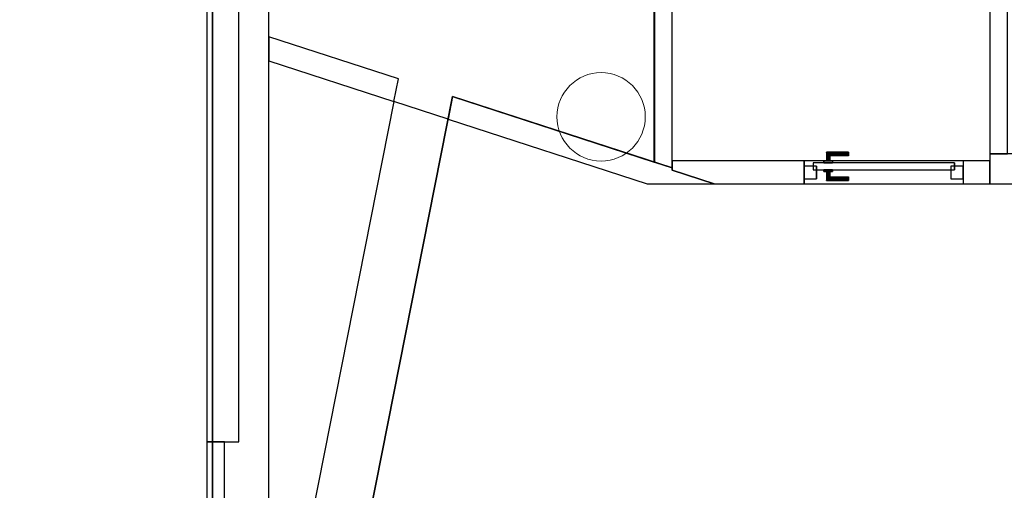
# Model space of a CAD drawing. Header units: metres. Extents: x 391.1 to 427.5, y 12.8 to 28.4.
# Tile 18 of 195: x 397.8 to 403.3, y 21.7 to 24.4. Entities that reach past the tile are written whole.
import ezdxf

# ---------------------------------------------------------------- set-up
doc = ezdxf.new("R2010")
doc.units = ezdxf.units.M
doc.layers.add('01_CARPINTERIA', color=5, linetype='Continuous', lineweight=25, true_color=0x0000ff)
doc.layers.add('01_SUELOS', color=7, linetype='Continuous', lineweight=25, true_color=0x007f00)
for name, color, linetype, lineweight in [('A-COLS-____-MCUT', 7, 'Continuous', 18), ('A-COLS-____-OTLN', 7, 'Continuous', 18), ('A-GENM-____-OTLN', 7, 'Continuous', 18), ('A-WALL-____-MCUT', 7, 'Continuous', 25), ('A-WALL-____-OTLN', 7, 'Continuous', 25)]:
    doc.layers.add(name, color=color, linetype=linetype, lineweight=lineweight)

# ---------------------------------------------------------------- blocks, each defined once
blk = doc.blocks.new('Family - Evans PA-151993-03_ELEC_P0A')
at = {"layer": 'A-WALL-____-MCUT', "color": 253, "true_color": 0xaaaaaa}
for p, q in [((-0.0423, 0.13), (0, 0)), ((0.728, 0.13), (-0.0423, 0.13)), ((0.7435, 0), (0.728, 0.13)), ((0, 0), (0.7435, 0))]:
    blk.add_line(p, q, dxfattribs=at)
at = {"layer": 'A-WALL-____-OTLN', "color": 253, "true_color": 0xaaaaaa}
for p, q in [((-0.0423, 0.13), (0, 0)), ((0.728, 0.13), (-0.0423, 0.13)), ((0.7435, 0), (0.728, 0.13)), ((0, 0), (0.7435, 0))]:
    blk.add_line(p, q, dxfattribs=at)
at = {"layer": 'A-WALL-____-OTLN', "color": 253, "lineweight": 18, "true_color": 0xaaaaaa}
blk.add_line((0, 0), (0.7435, 0), dxfattribs=at)
blk = doc.blocks.new('Family - Evans PA-152013-03_ELEC_P0A')
at = {"layer": 'A-WALL-____-MCUT', "color": 253, "true_color": 0xaaaaaa}
for p, q in [((2.1178, 10.7049), (0, 0)), ((2.4243, 10.6052), (2.1178, 10.7049)), ((0.3262, 0), (2.4243, 10.6052))]:
    blk.add_line(p, q, dxfattribs=at)
at = {"layer": 'A-WALL-____-OTLN', "color": 253, "true_color": 0xaaaaaa}
for p, q in [((2.1178, 10.7049), (0, 0)), ((2.4243, 10.6052), (2.1178, 10.7049)), ((0.3262, 0), (2.4243, 10.6052))]:
    blk.add_line(p, q, dxfattribs=at)
blk = doc.blocks.new('Family - Evans PA-152152-03_ELEC_P0A')
at = {"layer": 'A-WALL-____-MCUT', "color": 253, "true_color": 0xaaaaaa}
for p, q in [((15.0232, 0.32), (0, 0.32)), ((0, 0), (15.0232, 0))]:
    blk.add_line(p, q, dxfattribs=at)
at = {"layer": 'A-WALL-____-OTLN', "color": 253, "true_color": 0xaaaaaa}
for p, q in [((15.0232, 0.32), (0, 0.32)), ((0, 0), (15.0232, 0))]:
    blk.add_line(p, q, dxfattribs=at)
at = {"layer": 'A-WALL-____-OTLN', "color": 253, "lineweight": 18, "true_color": 0xaaaaaa}
blk.add_line((0, 0), (15.0232, 0), dxfattribs=at)
blk = doc.blocks.new('Family - Fals sostre PA-152185-03_ELEC_P0A')
at = {"layer": '01_SUELOS', "color": 9, "true_color": 0xaad4aa}
for p, q in [((6.9075, 0), (6.9075, 15.0232)), ((6.9075, 15.0232), (6.9075, 0))]:
    blk.add_line(p, q, dxfattribs=at)
blk = doc.blocks.new('Family - LONDR55-XX_ZZ-ARQ-CAA-M3D-Londres55-152332-03_ELEC_P0A')
at = {"layer": '01_CARPINTERIA', "color": 161, "true_color": 0xaaaaff}
for p, q in [((0.1263, 0.1487), (0.125, 0.15)), ((0.125, 0.15), (0.125, 0.1)), ((0.125, 0.15), (0.1263, 0.1487)), ((0.25, 0.15), (0.125, 0.15)), ((0.13, 0.145), (0.1263, 0.1487)), ((0.1263, 0.1487), (0.1263, 0.1)), ((0.1263, 0.1487), (0.1263, 0.1)), ((0.1263, 0.1487), (0.13, 0.145)), ((0.25, 0.1487), (0.1263, 0.1487)), ((0.25, 0.1487), (0.1263, 0.1487)), ((0.135, 0.14), (0.13, 0.145)), ((0.13, 0.145), (0.13, 0.1)), ((0.13, 0.145), (0.13, 0.1)), ((0.13, 0.145), (0.135, 0.14)), ((0.25, 0.145), (0.13, 0.145)), ((0.25, 0.145), (0.13, 0.145)), ((0.135, 0.1), (0.135, 0.14)), ((0.135, 0.14), (0.135, 0.1)), ((0.135, 0.14), (0.14, 0.135)), ((0.14, 0.135), (0.135, 0.14)), ((0.135, 0.14), (0.25, 0.14)), ((0.25, 0.14), (0.135, 0.14)), ((0.14, 0.135), (0.14, 0.1)), ((0.14, 0.135), (0.1437, 0.1313)), ((0.1437, 0.1313), (0.14, 0.135)), ((0.14, 0.135), (0.14, 0.1)), ((0.25, 0.135), (0.14, 0.135)), ((0.25, 0.135), (0.14, 0.135)), ((0.1437, 0.1313), (0.1437, 0.1)), ((0.1437, 0.1313), (0.145, 0.13)), ((0.145, 0.13), (0.1437, 0.1313)), ((0.1437, 0.1313), (0.1437, 0.1)), ((0.25, 0.1313), (0.1437, 0.1313)), ((0.25, 0.1313), (0.1437, 0.1313)), ((0.145, 0.13), (0.145, 0.1)), ((0.25, 0.13), (0.145, 0.13)), ((0.25, 0.1487), (0.25, 0.15)), ((0.25, 0.15), (0.25, 0.1487)), ((0.25, 0.145), (0.25, 0.1487)), ((0.25, 0.1487), (0.25, 0.145)), ((0.25, 0.145), (0.25, 0.14)), ((0.25, 0.14), (0.25, 0.145)), ((0.25, 0.14), (0.25, 0.135)), ((0.25, 0.135), (0.25, 0.14)), ((0.25, 0.135), (0.25, 0.1313)), ((0.25, 0.1313), (0.25, 0.135)), ((0.25, 0.1313), (0.25, 0.13)), ((0.25, 0.13), (0.25, 0.1313)), ((0.07, 0.07), (0, 0.07)), ((0, 0.07), (0, 0)), ((0.07, 0.07), (0, 0.07)), ((0, 0.07), (0, 0)), ((0.85, 0.09), (0.05, 0.09)), ((0.05, 0.09), (0.05, 0.05)), ((0.85, 0.09), (0.05, 0.09)), ((0.05, 0.09), (0.05, 0.05)), ((0.07, 0), (0.07, 0.07)), ((0.07, 0.07), (0.07, 0)), ((0.16, 0.1), (0.11, 0.1)), ((0.11, 0.1), (0.16, 0.1)), ((0.11, 0.1), (0.11, 0.09)), ((0.11, 0.09), (0.11, 0.1)), ((0.16, 0.09), (0.11, 0.09)), ((0.11, 0.09), (0.16, 0.09)), ((0.1263, 0.1), (0.125, 0.1)), ((0.125, 0.1), (0.1263, 0.1)), ((0.13, 0.1), (0.1263, 0.1)), ((0.1263, 0.1), (0.13, 0.1)), ((0.135, 0.1), (0.13, 0.1)), ((0.13, 0.1), (0.135, 0.1)), ((0.14, 0.1), (0.135, 0.1)), ((0.135, 0.1), (0.14, 0.1)), ((0.14, 0.1), (0.1437, 0.1)), ((0.1437, 0.1), (0.14, 0.1)), ((0.1437, 0.1), (0.145, 0.1)), ((0.145, 0.1), (0.1437, 0.1)), ((0.16, 0.1), (0.16, 0.09)), ((0.16, 0.1), (0.16, 0.09)), ((0.9, 0.07), (0.83, 0.07)), ((0.83, 0.07), (0.83, 0)), ((0.9, 0.07), (0.83, 0.07)), ((0.83, 0.07), (0.83, 0)), ((0.85, 0.05), (0.85, 0.09)), ((0.85, 0.09), (0.85, 0.05)), ((0.9, 0), (0.9, 0.07)), ((0.9, 0.07), (0.9, 0)), ((0, 0), (0.07, 0)), ((0, 0), (0.07, 0)), ((0.05, 0.05), (0.85, 0.05)), ((0.05, 0.05), (0.85, 0.05)), ((0.11, 0.05), (0.16, 0.05)), ((0.16, 0.05), (0.11, 0.05)), ((0.11, 0.05), (0.11, 0.04)), ((0.11, 0.04), (0.11, 0.05)), ((0.11, 0.04), (0.16, 0.04)), ((0.16, 0.04), (0.11, 0.04)), ((0.1263, 0.04), (0.125, 0.04)), ((0.125, 0.04), (0.1263, 0.04)), ((0.125, 0.04), (0.125, -0.01)), ((0.13, 0.04), (0.1263, 0.04)), ((0.1263, 0.04), (0.13, 0.04)), ((0.1263, 0.04), (0.1263, -0.0087)), ((0.1263, 0.04), (0.1263, -0.0087)), ((0.13, 0.04), (0.135, 0.04)), ((0.135, 0.04), (0.13, 0.04)), ((0.13, 0.04), (0.13, -0.005)), ((0.13, 0.04), (0.13, -0.005)), ((0.135, 0.04), (0.14, 0.04)), ((0.14, 0.04), (0.135, 0.04)), ((0.135, 0), (0.135, 0.04)), ((0.135, 0.04), (0.135, 0)), ((0.14, 0.005), (0.135, 0)), ((0.135, 0), (0.14, 0.005)), ((0.25, 0), (0.135, 0)), ((0.135, 0), (0.25, 0)), ((0.14, 0.04), (0.1437, 0.04)), ((0.1437, 0.04), (0.14, 0.04)), ((0.14, 0.04), (0.14, 0.005)), ((0.14, 0.04), (0.14, 0.005)), ((0.1437, 0.0087), (0.14, 0.005)), ((0.14, 0.005), (0.1437, 0.0087)), ((0.14, 0.005), (0.25, 0.005)), ((0.14, 0.005), (0.25, 0.005)), ((0.1437, 0.04), (0.145, 0.04)), ((0.145, 0.04), (0.1437, 0.04)), ((0.1437, 0.04), (0.1437, 0.0087)), ((0.1437, 0.04), (0.1437, 0.0087)), ((0.145, 0.01), (0.1437, 0.0087)), ((0.1437, 0.0087), (0.145, 0.01)), ((0.1437, 0.0087), (0.25, 0.0087)), ((0.1437, 0.0087), (0.25, 0.0087)), ((0.145, 0.04), (0.145, 0.01)), ((0.145, 0.01), (0.25, 0.01)), ((0.16, 0.05), (0.16, 0.04)), ((0.16, 0.05), (0.16, 0.04)), ((0.25, 0.0087), (0.25, 0.01)), ((0.25, 0.01), (0.25, 0.0087)), ((0.25, 0.005), (0.25, 0.0087)), ((0.25, 0.0087), (0.25, 0.005)), ((0.25, 0.005), (0.25, 0)), ((0.25, 0), (0.25, 0.005)), ((0.25, 0), (0.25, -0.005)), ((0.25, -0.005), (0.25, 0)), ((0.83, 0), (0.9, 0)), ((0.83, 0), (0.9, 0)), ((0.125, -0.01), (0.1263, -0.0087)), ((0.1263, -0.0087), (0.125, -0.01)), ((0.125, -0.01), (0.25, -0.01)), ((0.1263, -0.0087), (0.13, -0.005)), ((0.13, -0.005), (0.1263, -0.0087)), ((0.1263, -0.0087), (0.25, -0.0087)), ((0.1263, -0.0087), (0.25, -0.0087)), ((0.13, -0.005), (0.135, 0)), ((0.135, 0), (0.13, -0.005)), ((0.13, -0.005), (0.25, -0.005)), ((0.13, -0.005), (0.25, -0.005)), ((0.25, -0.005), (0.25, -0.0087)), ((0.25, -0.0087), (0.25, -0.005)), ((0.25, -0.0087), (0.25, -0.01)), ((0.25, -0.01), (0.25, -0.0087))]:
    blk.add_line(p, q, dxfattribs=at)
blk = doc.blocks.new('Family - Porta PA-152333-03_ELEC_P0A')
blk.add_blockref('Family - LONDR55-XX_ZZ-ARQ-CAA-M3D-Londres55-152332-03_ELEC_P0A', (0, 0))
blk = doc.blocks.new('Family - Evans PA-152341-03_ELEC_P0A')
at = {"layer": 'A-WALL-____-MCUT', "color": 253, "true_color": 0xaaaaaa}
for p, q in [((0.96, 0.1), (0, 0.1)), ((0, 0.1), (0, 0)), ((0.96, 0), (0.96, 0.1)), ((2.08, 0.1), (2.08, 0)), ((4.4287, 0.1), (2.08, 0.1)), ((4.4287, 0), (4.4287, 0.1)), ((0, 0), (0.96, 0)), ((2.08, 0), (4.4287, 0))]:
    blk.add_line(p, q, dxfattribs=at)
at = {"layer": 'A-WALL-____-OTLN', "color": 253, "true_color": 0xaaaaaa}
for p, q in [((4.4287, 0.1), (0, 0.1)), ((0, 0.1), (0, 0)), ((2.08, 0.1), (0.96, 0.1)), ((0.96, 0.1), (0.96, 0)), ((2.08, 0.1), (2.08, 0)), ((4.4287, 0), (4.4287, 0.1)), ((0, 0), (4.4287, 0)), ((0.96, 0), (2.08, 0))]:
    blk.add_line(p, q, dxfattribs=at)
at = {"layer": 'A-WALL-____-OTLN', "color": 253, "lineweight": 18, "true_color": 0xaaaaaa}
blk.add_line((0, 0), (4.4287, 0), dxfattribs=at)
blk = doc.blocks.new('Family - Evans PA-152366-03_ELEC_P0A')
at = {"layer": 'A-WALL-____-MCUT', "color": 253, "true_color": 0xaaaaaa}
for p, q in [((2.7774, 0.17), (0, 0.17)), ((0, 0.17), (0, 0)), ((2.7774, 0), (2.7774, 0.17)), ((0, 0), (2.7774, 0))]:
    blk.add_line(p, q, dxfattribs=at)
at = {"layer": 'A-WALL-____-OTLN', "color": 253, "true_color": 0xaaaaaa}
for p, q in [((2.7774, 0.17), (0, 0.17)), ((0, 0.17), (0, 0)), ((2.7774, 0), (2.7774, 0.17)), ((0, 0), (2.7774, 0))]:
    blk.add_line(p, q, dxfattribs=at)
at = {"layer": 'A-WALL-____-OTLN', "color": 253, "lineweight": 18, "true_color": 0xaaaaaa}
blk.add_line((0, 0), (2.7774, 0), dxfattribs=at)
blk = doc.blocks.new('Family - Evans PA-152522-03_ELEC_P0A')
at = {"layer": 'A-WALL-____-MCUT', "color": 253, "true_color": 0xaaaaaa}
for p, q in [((0.5093, 0.13), (-0.2391, 0.13)), ((-0.2391, 0.13), (-0.2391, 0.0778)), ((0.5093, 0), (0.5093, 0.13)), ((1.4093, 0.13), (1.4093, 0)), ((1.5593, 0.13), (1.4093, 0.13)), ((1.5593, 0), (1.5593, 0.13)), ((-0.2391, 0.0778), (0, 0)), ((0, 0), (0.5093, 0)), ((1.4093, 0), (1.5593, 0))]:
    blk.add_line(p, q, dxfattribs=at)
at = {"layer": 'A-WALL-____-OTLN', "color": 253, "true_color": 0xaaaaaa}
for p, q in [((1.5593, 0.13), (-0.2391, 0.13)), ((-0.2391, 0.13), (-0.2391, 0.0778)), ((1.4093, 0.13), (0.5093, 0.13)), ((0.5093, 0.13), (0.5093, 0)), ((1.4093, 0.13), (1.4093, 0)), ((1.5593, 0), (1.5593, 0.13)), ((-0.2391, 0.0778), (0, 0)), ((0, 0), (1.5593, 0)), ((0.5093, 0), (1.4093, 0))]:
    blk.add_line(p, q, dxfattribs=at)
at = {"layer": 'A-WALL-____-OTLN', "color": 253, "lineweight": 18, "true_color": 0xaaaaaa}
blk.add_line((0, 0), (1.5593, 0), dxfattribs=at)
blk = doc.blocks.new('Family - Vano de puerta PA-152524-03_ELEC_P0A')
at = {"layer": 'A-GENM-____-OTLN', "color": 253, "true_color": 0xaaaaaa}
for p, q in [((403.1071, 23.6096), (402.2072, 23.6096)), ((402.2072, 23.6096), (402.2072, 23.4796)), ((402.2072, 23.6096), (403.1071, 23.6096)), ((402.2072, 23.4796), (402.2072, 23.6096)), ((403.1071, 23.4796), (403.1071, 23.6096)), ((403.1071, 23.4796), (403.1071, 23.6096)), ((402.2072, 23.4796), (403.1071, 23.4796)), ((403.1071, 23.4796), (402.2072, 23.4796))]:
    blk.add_line(p, q, dxfattribs=at)
blk = doc.blocks.new('Family - Pilar PA-152532-03_ELEC_P0A')
at = {"layer": 'A-COLS-____-MCUT', "color": 253, "true_color": 0xaaaaaa}
for start, end in [(360, 180), (180, 360)]:
    blk.add_arc((0.25, 0.25), 0.25, start, end, dxfattribs=at)
at = {"layer": 'A-COLS-____-OTLN', "color": 253, "true_color": 0xaaaaaa}
for start, end in [(360, 180), (180, 360)]:
    blk.add_arc((0.25, 0.25), 0.25, start, end, dxfattribs=at)
blk = doc.blocks.new('Family - LONDR55-XX_ZZ-ARQ-CAA-M3D-Londres55-152611-03_ELEC_P0A')
at = {"layer": '01_SUELOS', "color": 9, "true_color": 0xaad4aa}
for p, q in [((2.1797, 12.6851), (2.1797, 10.363)), ((2.1797, 10.363), (2.1797, 12.6851)), ((1.039, 10.7336), (0, 5.4819)), ((0, 5.4819), (1.039, 10.7336)), ((2.1797, 10.363), (1.039, 10.7336)), ((1.039, 10.7336), (2.1797, 10.363))]:
    blk.add_line(p, q, dxfattribs=at)
blk = doc.blocks.new('Family - Evans PA-152627-03_ELEC_P0A')
at = {"layer": 'A-WALL-____-MCUT', "color": 253, "true_color": 0xaaaaaa}
for p, q in [((0.0325, 0.1), (0, 0)), ((1.2193, 0.1), (0.0325, 0.1)), ((1.2193, 0), (1.2193, 0.1)), ((2.3493, 0.1), (2.3493, 0)), ((4.6937, 0.1), (2.3493, 0.1)), ((4.6937, 0), (4.6937, 0.1)), ((0, 0), (1.2193, 0)), ((2.3493, 0), (4.6937, 0))]:
    blk.add_line(p, q, dxfattribs=at)
at = {"layer": 'A-WALL-____-OTLN', "color": 253, "true_color": 0xaaaaaa}
for p, q in [((0.0325, 0.1), (0, 0)), ((4.6937, 0.1), (0.0325, 0.1)), ((2.3493, 0.1), (1.2193, 0.1)), ((1.2193, 0.1), (1.2193, 0)), ((2.3493, 0.1), (2.3493, 0)), ((4.6937, 0), (4.6937, 0.1)), ((0, 0), (4.6937, 0)), ((1.2193, 0), (2.3493, 0))]:
    blk.add_line(p, q, dxfattribs=at)
at = {"layer": 'A-WALL-____-OTLN', "color": 253, "lineweight": 18, "true_color": 0xaaaaaa}
blk.add_line((0.0222, 0), (4.6937, 0), dxfattribs=at)
blk = doc.blocks.new('Family - Evans PA-152644-03_ELEC_P0A')
at = {"layer": 'A-WALL-____-MCUT', "color": 253, "true_color": 0xaaaaaa}
for p, q in [((-0.0156, 0.13), (0, 0)), ((1.2911, 0.13), (-0.0156, 0.13)), ((1.1842, 0), (1.5465, 0.1178)), ((1.295, 0.1178), (1.2911, 0.13)), ((1.5465, 0.1178), (1.295, 0.1178)), ((0, 0), (1.1842, 0))]:
    blk.add_line(p, q, dxfattribs=at)
at = {"layer": 'A-WALL-____-OTLN', "color": 253, "true_color": 0xaaaaaa}
for p, q in [((-0.0156, 0.13), (0, 0)), ((1.2911, 0.13), (-0.0156, 0.13)), ((1.1842, 0), (1.5465, 0.1178)), ((1.295, 0.1178), (1.2911, 0.13)), ((1.5465, 0.1178), (1.295, 0.1178)), ((0, 0), (1.1842, 0))]:
    blk.add_line(p, q, dxfattribs=at)
at = {"layer": 'A-WALL-____-OTLN', "color": 253, "lineweight": 18, "true_color": 0xaaaaaa}
blk.add_line((0, 0), (1.1842, 0), dxfattribs=at)
blk = doc.blocks.new('Family - Envans PB-155401-03_ELEC_P0A')
at = {"layer": 'A-WALL-____-MCUT', "color": 253, "true_color": 0xaaaaaa}
for p, q in [((8.8202, 0.1), (0, 0.1)), ((8.8202, 0), (8.8202, 0.1)), ((0, 0), (8.8202, 0))]:
    blk.add_line(p, q, dxfattribs=at)
at = {"layer": 'A-WALL-____-OTLN', "color": 253, "true_color": 0xaaaaaa}
for p, q in [((8.8202, 0.1), (0, 0.1)), ((8.8202, 0), (8.8202, 0.1)), ((0, 0), (8.8202, 0))]:
    blk.add_line(p, q, dxfattribs=at)
at = {"layer": 'A-WALL-____-OTLN', "color": 253, "lineweight": 18, "true_color": 0xaaaaaa}
blk.add_line((0, 0), (8.8202, 0), dxfattribs=at)
blk = doc.blocks.new('Family - Envans PB-155838-03_ELEC_P0A')
at = {"layer": 'A-WALL-____-MCUT', "color": 253, "true_color": 0xaaaaaa}
for p, q in [((6.24, 0.18), (0, 0.18)), ((0, 0.18), (0, 0)), ((0, 0), (6.24, 0))]:
    blk.add_line(p, q, dxfattribs=at)
at = {"layer": 'A-WALL-____-OTLN', "color": 253, "true_color": 0xaaaaaa}
for p, q in [((6.24, 0.18), (0, 0.18)), ((0, 0.18), (0, 0)), ((0, 0), (6.24, 0))]:
    blk.add_line(p, q, dxfattribs=at)
at = {"layer": 'A-WALL-____-OTLN', "color": 253, "lineweight": 18, "true_color": 0xaaaaaa}
blk.add_line((0, 0), (6.24, 0), dxfattribs=at)
blk = doc.blocks.new('LONDR55-XX_ZZ-ARQ-CAA-M3D-Londres55_ifc-1-03_ELEC_P0A')
at = {"layer": '01_CARPINTERIA', "color": 253, "lineweight": 18, "true_color": 0xaaaaaa}
blk.add_blockref('Family - Porta PA-152333-03_ELEC_P0A', (402.2072, 23.5096), dxfattribs=at)
at = {"layer": '01_SUELOS', "color": 253, "lineweight": 18, "true_color": 0xaaaaaa}
for name, p in [('Family - Fals sostre PA-152185-03_ELEC_P0A', (391.9497, 13.2406)), ('Family - LONDR55-XX_ZZ-ARQ-CAA-M3D-Londres55-152611-03_ELEC_P0A', (399.1772, 13.2406))]:
    blk.add_blockref(name, p, dxfattribs=at)
at = {"layer": 'A-COLS-____-OTLN', "color": 253, "lineweight": 18, "true_color": 0xaaaaaa}
blk.add_blockref('Family - Pilar PA-152532-03_ELEC_P0A', (400.8072, 23.6095), dxfattribs=at)
at = {"layer": 'A-GENM-____-OTLN', "color": 253, "lineweight": 18, "true_color": 0xaaaaaa}
blk.add_blockref('Family - Vano de puerta PA-152524-03_ELEC_P0A', (0, 0), dxfattribs=at)
at = {"layer": 'A-WALL-____-OTLN', "color": 253, "lineweight": 18, "true_color": 0xaaaaaa}
for name, p, rotation in [('Family - Envans PB-155838-03_ELEC_P0A', (399.0064, 22.0208), 90), ('Family - Evans PA-152152-03_ELEC_P0A', (399.1772, 13.2406), 90), ('Family - Evans PA-152627-03_ELEC_P0A', (401.4587, 23.5702), 90), ('Family - Evans PA-152341-03_ELEC_P0A', (403.3571, 23.6496), 90), ('Family - Evans PA-151993-03_ELEC_P0A', (399.1772, 24.1754), 341.9843873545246), ('Family - Evans PA-152644-03_ELEC_P0A', (400.1908, 23.8458), 341.984387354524), ('Family - Envans PB-155401-03_ELEC_P0A', (398.9264, 13.2006), 90)]:
    blk.add_blockref(name, p, dxfattribs=dict(at, rotation=rotation))
for name, p in [('Family - Evans PA-152013-03_ELEC_P0A', (397.7664, 13.2406)), ('Family - Evans PA-152366-03_ELEC_P0A', (403.2571, 23.4796)), ('Family - Evans PA-152522-03_ELEC_P0A', (401.6979, 23.4796))]:
    blk.add_blockref(name, p, dxfattribs=at)

msp = doc.modelspace()

# ---------------------------------------------------------------- block references
at = {"lineweight": 5}
msp.add_blockref('LONDR55-XX_ZZ-ARQ-CAA-M3D-Londres55_ifc-1-03_ELEC_P0A', (0, 0), dxfattribs=at)

doc.saveas('drawing.dxf')
